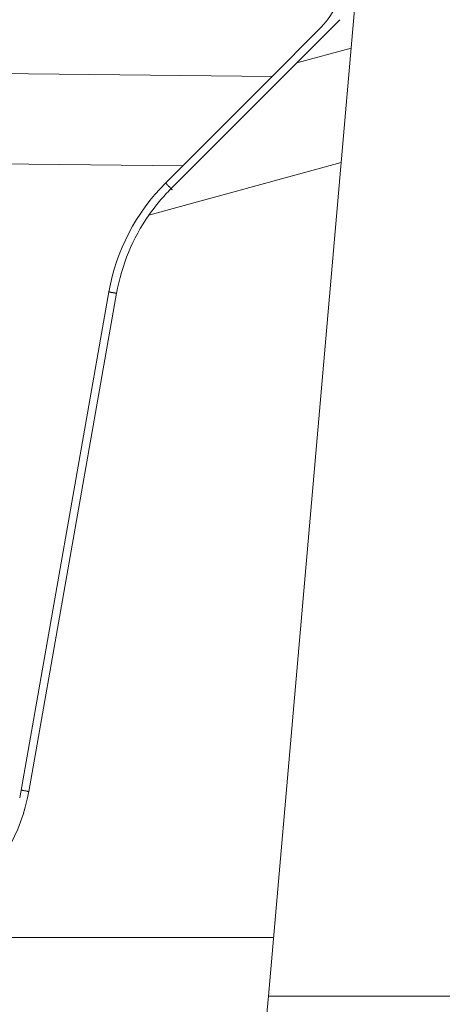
# Model space of a CAD drawing. Header units: millimetres. Extents: x 0 to 837, y 0 to 589.
# Tile 103 of 167: x 464 to 474, y 501 to 526. Entities that reach past the tile are written whole.
import ezdxf

# ---------------------------------------------------------------- set-up
doc = ezdxf.new("R2010")
doc.units = ezdxf.units.MM
doc.layers.add('1', color=7, linetype='Continuous', true_color=0xffffff)

msp = doc.modelspace()

# ---------------------------------------------------------------- linework, layer by layer
at = {"layer": '1', "color": 9, "linetype": 'Continuous', "lineweight": 18}
for p, q in [((469.989, 501.111), (472.395, 528.611)), ((471.814, 525.997), (470.712, 524.895)), ((470.085, 524.551), (471.235, 525.701)), ((467.51, 521.692), (470.712, 524.895)), ((470.085, 524.551), (467.806, 522.271)), ((467.368, 521.834), (467.806, 522.271)), ((463.65, 506.164), (465.924, 519.06)), ((466.121, 519.025), (463.883, 506.329)), ((470.12, 502.611), (459.451, 502.611)), ((469.927, 500.401), (469.989, 501.111))]:
    msp.add_line(p, q, dxfattribs=at)
at = {"layer": '1', "color": 9, "linetype": 'Continuous', "lineweight": 13}
for p, q in [((470.712, 524.895), (472.103, 525.274)), ((460.248, 524.657), (470.085, 524.551)), ((467.806, 522.271), (460.564, 522.349)), ((471.848, 522.355), (466.946, 521.019)), ((475.895, 501.111), (469.989, 501.111))]:
    msp.add_line(p, q, dxfattribs=at)
at = {"layer": '1', "color": 9, "linetype": 'Continuous', "lineweight": 18}
for centre, radius, start, end in [((471.045, 518.157), 5.2, 135, 170), ((471.045, 518.157), 5, 145.0759, 170), ((459.451, 507.111), 4.5, 270, 350)]:
    msp.add_arc(centre, radius, start, end, dxfattribs=at)
msp.add_ellipse((469.114, 527.822), major_axis=(0, -3), ratio=1, start_param=0.785398, end_param=1.48353, dxfattribs=at)
msp.add_open_spline([(466.946, 521.019), (467.03, 521.14), (467.119, 521.257), (467.307, 521.481), (467.406, 521.589), (467.51, 521.692)], degree=3, knots=[0, 0, 0, 0, 0.5, 0.5, 1, 1, 1, 1], dxfattribs=at)
at = {"layer": '1', "color": 252, "linetype": 'Continuous', "lineweight": 18}
for points in [[(467.542, 521.66), (467.368, 521.834)], [(466.121, 519.025), (465.925, 519.06)], [(463.883, 506.329), (463.686, 506.364)]]:
    msp.add_open_spline(points, degree=1, dxfattribs=at)

doc.saveas('drawing.dxf')
